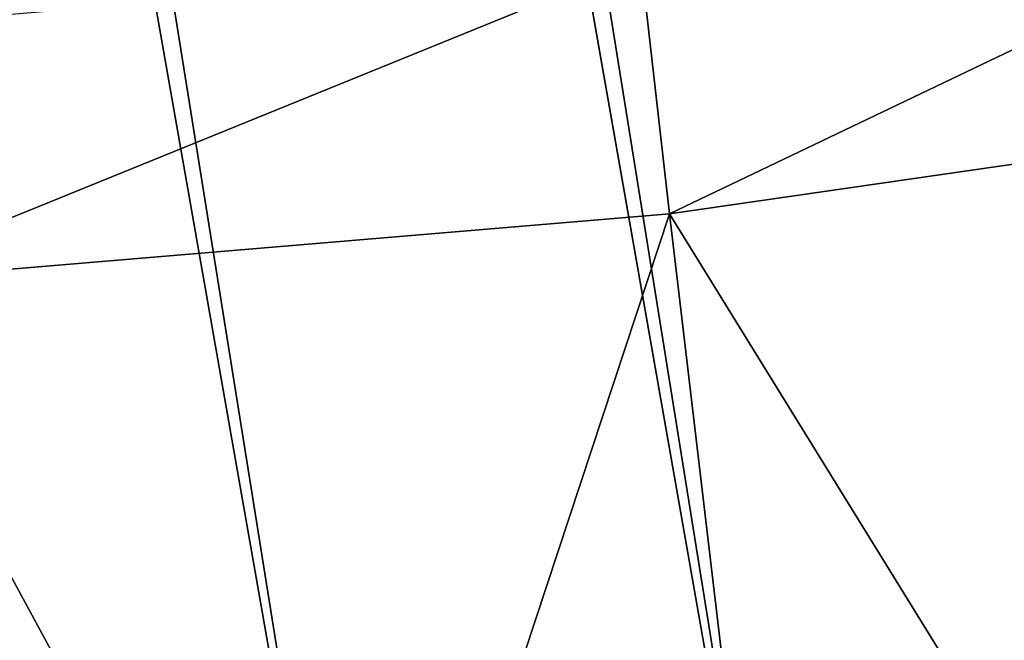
# Model space of a CAD drawing. Header units: millimetres. Extents: x -20 to 891, y -20 to 307.
# Tile 70 of 113: x 872.396 to 873.751, y 9.618 to 10.473. Entities that reach past the tile are written whole.
import ezdxf

# ---------------------------------------------------------------- set-up
doc = ezdxf.new("R2010")
doc.units = ezdxf.units.MM
doc.header["$LTSCALE"] = 41.718519
for name, color, linetype in [('78', 7, 'CONTINUOUS'), ('79', 7, 'CONTINUOUS'), ('82', 7, 'CONTINUOUS')]:
    doc.layers.add(name, color=color, linetype=linetype)

msp = doc.modelspace()

# ---------------------------------------------------------------- linework, layer by layer
at = {"layer": '78', "linetype": 'CONTINUOUS'}
for points in [[(871.2454, 48.7846, 65), (870.0603, 48.754, 65), (876.9384, 9.6348, 65), (871.2454, 48.7846, 65)], [(872.43, 48.745, 65), (871.2454, 48.7846, 65), (878.0628, 10.0102, 65), (872.43, 48.745, 65)], [(878.0628, 10.0102, 65), (871.2454, 48.7846, 65), (876.9384, 9.6348, 65), (878.0628, 10.0102, 65)], [(870.0603, 48.754, 65), (868.8793, 48.6532, 65), (875.7939, 9.3267, 65), (870.0603, 48.754, 65)], [(876.9384, 9.6348, 65), (870.0603, 48.754, 65), (875.7939, 9.3267, 65), (876.9384, 9.6348, 65)], [(873.6103, 48.6353, 65), (872.43, 48.745, 65), (879.1629, 10.4516, 65), (873.6103, 48.6353, 65)], [(879.1629, 10.4516, 65), (872.43, 48.745, 65), (878.0628, 10.0102, 65), (879.1629, 10.4516, 65)], [(868.8793, 48.6532, 65), (867.7063, 48.4826, 65), (875.7939, 9.3267, 65), (868.8793, 48.6532, 65)], [(880.2349, 10.9573, 65), (873.6103, 48.6353, 65), (879.1629, 10.4516, 65), (880.2349, 10.9573, 65)], [(867.124, 48.3713, 65), (874.6329, 9.0869, 65), (867.7063, 48.4826, 65), (867.124, 48.3713, 65)], [(867.7063, 48.4826, 65), (874.6329, 9.0869, 65), (875.7939, 9.3267, 65), (867.7063, 48.4826, 65)], [(866.5453, 48.2428, 65), (873.4598, 8.9163, 65), (867.124, 48.3713, 65), (866.5453, 48.2428, 65)], [(874.0476, 8.9929, 65), (874.6329, 9.0869, 65), (867.124, 48.3713, 65), (874.0476, 8.9929, 65)], [(873.4598, 8.9163, 65), (874.0476, 8.9929, 65), (867.124, 48.3713, 65), (873.4598, 8.9163, 65)], [(865.9707, 48.0972, 65), (872.8701, 8.8572, 65), (866.5453, 48.2428, 65), (865.9707, 48.0972, 65)], [(872.8701, 8.8572, 65), (873.4598, 8.9163, 65), (866.5453, 48.2428, 65), (872.8701, 8.8572, 65)], [(872.2789, 8.8156, 65), (872.8701, 8.8572, 65), (865.9707, 48.0972, 65), (872.2789, 8.8156, 65)]]:
    msp.add_3dface(points, dxfattribs=at)
at = {"layer": '79', "linetype": 'CONTINUOUS'}
for points in [[(874.0391, 8.9917), (873.2899, 10.2054), (874.4078, 10.3673), (874.0391, 8.9917)], [(872.8444, 8.855), (872.1642, 10.1112), (873.2899, 10.2054), (872.8444, 8.855)], [(873.4427, 8.9144), (872.8444, 8.855), (873.2899, 10.2054), (873.4427, 8.9144)], [(874.0391, 8.9917), (873.4427, 8.9144), (873.2899, 10.2054), (874.0391, 8.9917)], [(872.8444, 8.855), (872.2447, 8.8137), (872.1642, 10.1112), (872.8444, 8.855)]]:
    msp.add_3dface(points, dxfattribs=at)
at = {"layer": '82', "linetype": 'CONTINUOUS'}
for points in [[(873.2502, 10.5531, 0.61), (874.3472, 10.712, 0.61), (873.2899, 10.2054), (873.2502, 10.5531, 0.61)], [(873.2899, 10.2054), (874.3472, 10.712, 0.61), (874.4078, 10.3673), (873.2899, 10.2054)], [(872.1457, 10.4607, 0.61), (873.2502, 10.5531, 0.61), (872.1642, 10.1112), (872.1457, 10.4607, 0.61)], [(872.1642, 10.1112), (873.2502, 10.5531, 0.61), (873.2899, 10.2054), (872.1642, 10.1112)]]:
    msp.add_3dface(points, dxfattribs=at)

doc.saveas('drawing.dxf')
